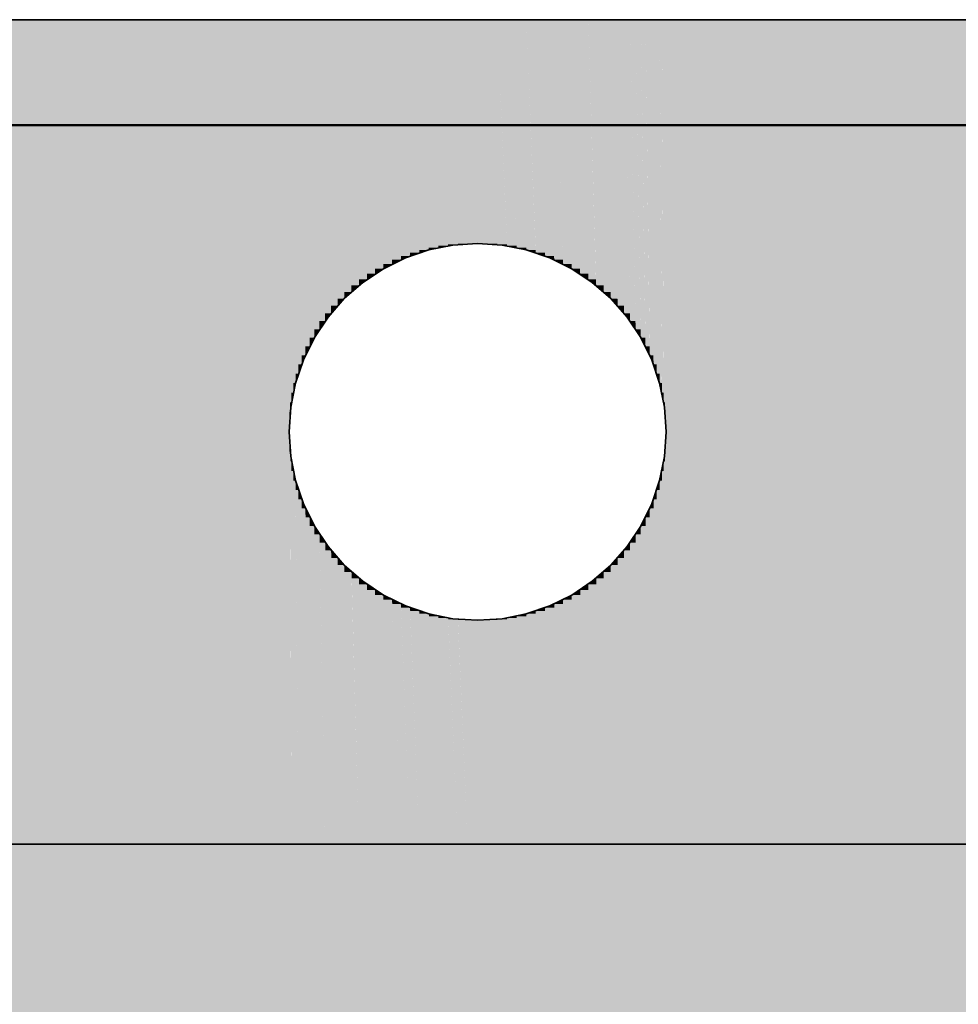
# Model space of a CAD drawing. Extents: x -123 to 597, y -160 to 584.
# Tile 192 of 207: x 31 to 43, y 220 to 232. Entities that reach past the tile are written whole.
import ezdxf

# ---------------------------------------------------------------- set-up
doc = ezdxf.new("R2010")
doc.units = 0
doc.layers.get('0').update_dxf_attribs({"lineweight": 35})
doc.layers.add('5_UG-BESTAND', color=7, linetype='Continuous', lineweight=25)
doc.layers.add('Ausgeblendet', color=3, linetype='Continuous', lineweight=35, true_color=0x00ff00)
doc.layers.add('X_Geometrie-A07ALSJT1N', color=3, linetype='Continuous', lineweight=50, true_color=0x00ff00)

# ---------------------------------------------------------------- blocks, each defined once
blk = doc.blocks.new('Referenz-A07ALSJU1N', base_point=(-103.927, -98.715))
at = {"layer": '5_UG-BESTAND', "color": 0, "lineweight": 35}
for p, q in [((43.558, 232.081), (28.036, 232.081)), ((43.558, 232.081), (28.036, 232.081)), ((36.233, 229.15), (35.936, 229.049)), ((36.541, 229.211), (36.233, 229.15)), ((36.854, 229.232), (36.541, 229.211)), ((37.168, 229.211), (36.854, 229.232)), ((37.475, 229.15), (37.168, 229.211)), ((37.773, 229.049), (37.475, 229.15)), ((35.936, 229.049), (35.654, 228.91)), ((38.054, 228.91), (37.773, 229.049)), ((35.654, 228.91), (35.393, 228.736)), ((38.315, 228.736), (38.054, 228.91)), ((35.393, 228.736), (35.157, 228.529)), ((38.551, 228.529), (38.315, 228.736)), ((35.157, 228.529), (34.95, 228.293)), ((38.758, 228.293), (38.551, 228.529)), ((34.95, 228.293), (34.776, 228.032)), ((38.933, 228.032), (38.758, 228.293)), ((34.776, 228.032), (34.637, 227.75)), ((39.072, 227.75), (38.933, 228.032)), ((34.637, 227.75), (34.536, 227.453)), ((39.172, 227.453), (39.072, 227.75)), ((34.536, 227.453), (34.475, 227.145)), ((39.234, 227.145), (39.172, 227.453)), ((34.475, 227.145), (34.454, 226.832)), ((39.254, 226.832), (39.234, 227.145)), ((34.454, 226.832), (34.475, 226.519)), ((39.234, 226.519), (39.254, 226.832)), ((34.475, 226.519), (34.536, 226.211)), ((39.172, 226.211), (39.234, 226.519)), ((34.536, 226.211), (34.637, 225.913)), ((39.072, 225.913), (39.172, 226.211)), ((34.637, 225.913), (34.776, 225.632)), ((38.933, 225.632), (39.072, 225.913)), ((34.776, 225.632), (34.95, 225.371)), ((38.758, 225.371), (38.933, 225.632)), ((34.95, 225.371), (35.157, 225.135)), ((38.551, 225.135), (38.758, 225.371)), ((35.157, 225.135), (35.393, 224.928)), ((38.315, 224.928), (38.551, 225.135)), ((35.393, 224.928), (35.654, 224.753)), ((38.054, 224.753), (38.315, 224.928)), ((35.654, 224.753), (35.936, 224.615)), ((37.773, 224.615), (38.054, 224.753)), ((35.936, 224.615), (36.233, 224.514)), ((37.475, 224.514), (37.773, 224.615)), ((36.233, 224.514), (36.541, 224.452)), ((37.168, 224.452), (37.475, 224.514)), ((36.541, 224.452), (36.854, 224.432)), ((36.854, 224.432), (37.168, 224.452)), ((28.036, 221.582), (45.673, 221.582))]:
    blk.add_line(p, q, dxfattribs=at)
at = {"layer": 'Ausgeblendet', "color": 0, "linetype": 'Continuous', "lineweight": 13, "ltscale": 0.13}
for points in [[(28.036, 221.582), (34.454, 221.582), (28.036, 232.081)], [(34.454, 221.582), (34.454, 232.081), (28.036, 232.081)], [(34.458, 226.957), (34.454, 226.957), (34.454, 232.081)], [(34.458, 226.957), (34.458, 232.081), (34.454, 232.081)], [(34.467, 227.083), (34.458, 227.083), (34.458, 232.081)], [(34.467, 227.083), (34.467, 232.081), (34.458, 232.081)], [(34.484, 227.207), (34.467, 227.207), (34.467, 232.081)], [(34.484, 227.207), (34.484, 232.081), (34.467, 232.081)], [(34.507, 227.331), (34.484, 227.331), (34.484, 232.081)], [(34.507, 227.331), (34.507, 232.081), (34.484, 232.081)], [(34.536, 227.453), (34.507, 227.453), (34.507, 232.081)], [(34.536, 227.453), (34.536, 232.081), (34.507, 232.081)], [(34.572, 227.573), (34.536, 227.573), (34.536, 232.081)], [(34.572, 227.573), (34.572, 232.081), (34.536, 232.081)], [(34.614, 227.692), (34.572, 227.692), (34.572, 232.081)], [(34.614, 227.692), (34.614, 232.081), (34.572, 232.081)], [(34.662, 227.808), (34.614, 227.808), (34.614, 232.081)], [(34.662, 227.808), (34.662, 232.081), (34.614, 232.081)], [(34.716, 227.921), (34.662, 227.921), (34.662, 232.081)], [(34.716, 227.921), (34.716, 232.081), (34.662, 232.081)], [(34.776, 228.032), (34.716, 228.032), (34.716, 232.081)], [(34.776, 228.032), (34.776, 232.081), (34.716, 232.081)], [(34.841, 228.139), (34.776, 228.139), (34.776, 232.081)], [(34.841, 228.139), (34.841, 232.081), (34.776, 232.081)], [(34.913, 228.243), (34.841, 228.243), (34.841, 232.081)], [(34.913, 228.243), (34.913, 232.081), (34.841, 232.081)], [(34.989, 228.342), (34.913, 228.342), (34.913, 232.081)], [(34.989, 228.342), (34.989, 232.081), (34.913, 232.081)], [(35.071, 228.438), (34.989, 228.438), (34.989, 232.081)], [(35.071, 228.438), (35.071, 232.081), (34.989, 232.081)], [(35.157, 228.529), (35.071, 228.529), (35.071, 232.081)], [(35.157, 228.529), (35.157, 232.081), (35.071, 232.081)], [(35.248, 228.615), (35.157, 228.615), (35.157, 232.081)], [(35.248, 228.615), (35.248, 232.081), (35.157, 232.081)], [(35.344, 228.697), (35.248, 228.697), (35.248, 232.081)], [(35.344, 228.697), (35.344, 232.081), (35.248, 232.081)], [(35.444, 228.773), (35.344, 228.773), (35.344, 232.081)], [(35.444, 228.773), (35.444, 232.081), (35.344, 232.081)], [(35.547, 228.845), (35.444, 228.845), (35.444, 232.081)], [(35.547, 228.845), (35.547, 232.081), (35.444, 232.081)], [(35.654, 228.91), (35.547, 228.91), (35.547, 232.081)], [(35.654, 228.91), (35.654, 232.081), (35.547, 232.081)], [(35.765, 228.97), (35.654, 228.97), (35.654, 232.081)], [(35.765, 228.97), (35.765, 232.081), (35.654, 232.081)], [(35.878, 229.024), (35.765, 229.024), (35.765, 232.081)], [(35.878, 229.024), (35.878, 232.081), (35.765, 232.081)], [(35.994, 229.072), (35.878, 229.072), (35.878, 232.081)], [(35.994, 229.072), (35.994, 232.081), (35.878, 232.081)], [(36.113, 229.114), (35.994, 229.114), (35.994, 232.081)], [(36.113, 229.114), (36.113, 232.081), (35.994, 232.081)], [(36.233, 229.15), (36.113, 229.15), (36.113, 232.081)], [(36.233, 229.15), (36.233, 232.081), (36.113, 232.081)], [(36.355, 229.179), (36.233, 229.179), (36.233, 232.081)], [(36.355, 229.179), (36.355, 232.081), (36.233, 232.081)], [(36.479, 229.202), (36.355, 229.202), (36.355, 232.081)], [(36.479, 229.202), (36.479, 232.081), (36.355, 232.081)], [(36.603, 229.219), (36.479, 229.219), (36.479, 232.081)], [(36.603, 229.219), (36.603, 232.081), (36.479, 232.081)], [(36.729, 229.229), (36.603, 229.229), (36.603, 232.081)], [(36.729, 229.229), (36.729, 232.081), (36.603, 232.081)], [(36.854, 229.232), (36.729, 229.232), (36.729, 232.081)], [(36.854, 229.232), (36.854, 232.081), (36.729, 232.081)], [(36.98, 229.232), (36.854, 229.232), (36.854, 232.081)], [(36.98, 229.229), (36.98, 232.081), (36.854, 232.081)], [(37.105, 229.229), (36.98, 229.229), (36.98, 232.081)], [(37.105, 229.219), (37.105, 232.081), (36.98, 232.081)], [(37.229, 229.219), (37.105, 229.219), (37.105, 232.081)], [(37.23, 229.202), (37.23, 232.081), (37.105, 232.081)], [(37.352, 229.202), (37.23, 229.202), (37.23, 232.081)], [(37.353, 229.179), (37.353, 232.081), (37.23, 232.081)], [(37.474, 229.179), (37.353, 229.179), (37.353, 232.081)], [(37.475, 229.15), (37.475, 232.081), (37.353, 232.081)], [(37.594, 229.15), (37.475, 229.15), (37.475, 232.081)], [(37.596, 229.114), (37.596, 232.081), (37.475, 232.081)], [(37.713, 229.114), (37.596, 229.114), (37.596, 232.081)], [(37.714, 229.072), (37.714, 232.081), (37.596, 232.081)], [(37.829, 229.072), (37.714, 229.072), (37.714, 232.081)], [(37.83, 229.024), (37.83, 232.081), (37.714, 232.081)], [(37.942, 229.024), (37.83, 229.024), (37.83, 232.081)], [(37.944, 228.97), (37.944, 232.081), (37.83, 232.081)], [(38.052, 228.97), (37.944, 228.97), (37.944, 232.081)], [(38.054, 228.91), (38.054, 232.081), (37.944, 232.081)], [(38.159, 228.91), (38.054, 228.91), (38.054, 232.081)], [(38.161, 228.845), (38.161, 232.081), (38.054, 232.081)], [(38.263, 228.845), (38.161, 228.845), (38.161, 232.081)], [(38.265, 228.773), (38.265, 232.081), (38.161, 232.081)], [(38.362, 228.773), (38.265, 228.773), (38.265, 232.081)], [(38.365, 228.697), (38.365, 232.081), (38.265, 232.081)], [(38.458, 228.697), (38.365, 228.697), (38.365, 232.081)], [(38.46, 228.615), (38.46, 232.081), (38.365, 232.081)], [(38.549, 228.615), (38.46, 228.615), (38.46, 232.081)], [(38.551, 228.529), (38.551, 232.081), (38.46, 232.081)], [(38.636, 228.529), (38.551, 228.529), (38.551, 232.081)], [(38.638, 228.438), (38.638, 232.081), (38.551, 232.081)], [(38.717, 228.438), (38.638, 228.438), (38.638, 232.081)], [(38.719, 228.342), (38.719, 232.081), (38.638, 232.081)], [(38.794, 228.342), (38.719, 228.342), (38.719, 232.081)], [(38.796, 228.243), (38.796, 232.081), (38.719, 232.081)], [(38.865, 228.243), (38.796, 228.243), (38.796, 232.081)], [(38.867, 228.139), (38.867, 232.081), (38.796, 232.081)], [(38.931, 228.139), (38.867, 228.139), (38.867, 232.081)], [(38.933, 228.032), (38.933, 232.081), (38.867, 232.081)], [(38.991, 228.032), (38.933, 228.032), (38.933, 232.081)], [(38.993, 227.921), (38.993, 232.081), (38.933, 232.081)], [(39.045, 227.921), (38.993, 227.921), (38.993, 232.081)], [(39.047, 227.808), (39.047, 232.081), (38.993, 232.081)], [(39.094, 227.808), (39.047, 227.808), (39.047, 232.081)], [(39.095, 227.692), (39.095, 232.081), (39.047, 232.081)], [(39.136, 227.692), (39.095, 227.692), (39.095, 232.081)], [(39.137, 227.573), (39.137, 232.081), (39.095, 232.081)], [(39.172, 227.573), (39.137, 227.573), (39.137, 232.081)], [(39.172, 227.453), (39.172, 232.081), (39.137, 232.081)], [(39.201, 227.453), (39.172, 227.453), (39.172, 232.081)], [(39.202, 227.331), (39.202, 232.081), (39.172, 232.081)], [(39.224, 227.331), (39.202, 227.331), (39.202, 232.081)], [(39.225, 227.207), (39.225, 232.081), (39.202, 232.081)], [(39.241, 227.207), (39.225, 227.207), (39.225, 232.081)], [(39.241, 227.083), (39.241, 232.081), (39.225, 232.081)], [(39.251, 227.083), (39.241, 227.083), (39.241, 232.081)], [(39.251, 226.957), (39.251, 232.081), (39.241, 232.081)], [(39.254, 226.957), (39.251, 226.957), (39.251, 232.081)], [(39.254, 226.832), (39.254, 232.081), (39.251, 232.081)], [(39.254, 221.582), (45.673, 221.582), (39.254, 232.081)], [(45.673, 221.582), (45.673, 232.081), (39.254, 232.081)], [(36.113, 229.114), (36.233, 229.15), (36.113, 229.15)], [(36.233, 229.15), (36.355, 229.179), (36.233, 229.179)], [(36.355, 229.179), (36.479, 229.202), (36.355, 229.202)], [(36.479, 229.202), (36.603, 229.219), (36.479, 229.219)], [(36.603, 229.219), (36.729, 229.229), (36.603, 229.229)], [(36.729, 229.229), (36.854, 229.232), (36.729, 229.232)], [(36.98, 229.229), (36.98, 229.232), (36.854, 229.232)], [(37.105, 229.219), (37.105, 229.229), (36.98, 229.229)], [(37.23, 229.202), (37.229, 229.219), (37.105, 229.219)], [(37.353, 229.179), (37.352, 229.202), (37.23, 229.202)], [(37.475, 229.15), (37.474, 229.179), (37.353, 229.179)], [(37.596, 229.114), (37.594, 229.15), (37.475, 229.15)], [(35.765, 228.97), (35.878, 229.024), (35.765, 229.024)], [(35.878, 229.024), (35.994, 229.072), (35.878, 229.072)], [(35.994, 229.072), (36.113, 229.114), (35.994, 229.114)], [(37.714, 229.072), (37.713, 229.114), (37.596, 229.114)], [(37.83, 229.024), (37.829, 229.072), (37.714, 229.072)], [(37.944, 228.97), (37.942, 229.024), (37.83, 229.024)], [(35.547, 228.845), (35.654, 228.91), (35.547, 228.91)], [(35.654, 228.91), (35.765, 228.97), (35.654, 228.97)], [(38.054, 228.91), (38.052, 228.97), (37.944, 228.97)], [(38.161, 228.845), (38.159, 228.91), (38.054, 228.91)], [(35.344, 228.697), (35.444, 228.773), (35.344, 228.773)], [(35.444, 228.773), (35.547, 228.845), (35.444, 228.845)], [(38.265, 228.773), (38.263, 228.845), (38.161, 228.845)], [(38.365, 228.697), (38.362, 228.773), (38.265, 228.773)], [(35.248, 228.615), (35.344, 228.697), (35.248, 228.697)], [(38.46, 228.615), (38.458, 228.697), (38.365, 228.697)], [(35.071, 228.438), (35.157, 228.529), (35.071, 228.529)], [(35.157, 228.529), (35.248, 228.615), (35.157, 228.615)], [(38.551, 228.529), (38.549, 228.615), (38.46, 228.615)], [(38.638, 228.438), (38.636, 228.529), (38.551, 228.529)], [(34.989, 228.342), (35.071, 228.438), (34.989, 228.438)], [(38.719, 228.342), (38.717, 228.438), (38.638, 228.438)], [(34.913, 228.243), (34.989, 228.342), (34.913, 228.342)], [(38.796, 228.243), (38.794, 228.342), (38.719, 228.342)], [(34.776, 228.032), (34.841, 228.139), (34.776, 228.139)], [(34.841, 228.139), (34.913, 228.243), (34.841, 228.243)], [(38.867, 228.139), (38.865, 228.243), (38.796, 228.243)], [(38.933, 228.032), (38.931, 228.139), (38.867, 228.139)], [(34.716, 227.921), (34.776, 228.032), (34.716, 228.032)], [(38.993, 227.921), (38.991, 228.032), (38.933, 228.032)], [(34.662, 227.808), (34.716, 227.921), (34.662, 227.921)], [(39.047, 227.808), (39.045, 227.921), (38.993, 227.921)], [(34.614, 227.692), (34.662, 227.808), (34.614, 227.808)], [(39.095, 227.692), (39.094, 227.808), (39.047, 227.808)], [(34.572, 227.573), (34.614, 227.692), (34.572, 227.692)], [(39.137, 227.573), (39.136, 227.692), (39.095, 227.692)], [(34.536, 227.453), (34.572, 227.573), (34.536, 227.573)], [(39.172, 227.453), (39.172, 227.573), (39.137, 227.573)], [(34.507, 227.331), (34.536, 227.453), (34.507, 227.453)], [(39.202, 227.331), (39.201, 227.453), (39.172, 227.453)], [(34.484, 227.207), (34.507, 227.331), (34.484, 227.331)], [(39.225, 227.207), (39.224, 227.331), (39.202, 227.331)], [(34.467, 227.083), (34.484, 227.207), (34.467, 227.207)], [(39.241, 227.083), (39.241, 227.207), (39.225, 227.207)], [(34.458, 226.957), (34.467, 227.083), (34.458, 227.083)], [(39.251, 226.957), (39.251, 227.083), (39.241, 227.083)], [(34.454, 226.832), (34.458, 226.957), (34.454, 226.957)], [(39.254, 226.832), (39.254, 226.957), (39.251, 226.957)], [(34.454, 221.582), (34.458, 221.582), (34.454, 226.832)], [(34.458, 226.706), (34.454, 226.706), (34.454, 226.832)], [(39.254, 226.706), (39.251, 226.706), (39.254, 226.832)], [(34.458, 221.582), (34.458, 226.706), (34.454, 226.706)], [(34.458, 221.582), (34.467, 221.582), (34.458, 226.706)], [(34.467, 226.581), (34.458, 226.581), (34.458, 226.706)], [(39.251, 226.581), (39.241, 226.581), (39.251, 226.706)], [(39.251, 221.582), (39.254, 221.582), (39.251, 226.706)], [(39.254, 221.582), (39.254, 226.706), (39.251, 226.706)], [(34.467, 221.582), (34.467, 226.581), (34.458, 226.581)], [(34.467, 221.582), (34.484, 221.582), (34.467, 226.581)], [(34.484, 226.456), (34.468, 226.456), (34.467, 226.581)], [(39.241, 226.456), (39.225, 226.456), (39.241, 226.581)], [(39.241, 221.582), (39.251, 221.582), (39.241, 226.581)], [(39.251, 221.582), (39.251, 226.581), (39.241, 226.581)], [(34.484, 221.582), (34.484, 226.456), (34.468, 226.456)], [(34.484, 221.582), (34.507, 221.582), (34.484, 226.456)], [(34.507, 226.333), (34.484, 226.333), (34.484, 226.456)], [(39.225, 226.333), (39.202, 226.333), (39.225, 226.456)], [(39.225, 221.582), (39.241, 221.582), (39.225, 226.456)], [(39.241, 221.582), (39.241, 226.456), (39.225, 226.456)], [(34.507, 221.582), (34.507, 226.333), (34.484, 226.333)], [(34.507, 221.582), (34.536, 221.582), (34.507, 226.333)], [(34.536, 226.211), (34.507, 226.211), (34.507, 226.333)], [(39.202, 226.211), (39.172, 226.211), (39.202, 226.333)], [(39.202, 221.582), (39.225, 221.582), (39.202, 226.333)], [(39.225, 221.582), (39.225, 226.333), (39.202, 226.333)], [(34.536, 221.582), (34.536, 226.211), (34.507, 226.211)], [(34.536, 221.582), (34.572, 221.582), (34.536, 226.211)], [(34.572, 226.09), (34.537, 226.09), (34.536, 226.211)], [(39.172, 226.09), (39.137, 226.09), (39.172, 226.211)], [(39.172, 221.582), (39.202, 221.582), (39.172, 226.211)], [(39.202, 221.582), (39.202, 226.211), (39.172, 226.211)], [(34.572, 221.582), (34.572, 226.09), (34.537, 226.09)], [(34.572, 221.582), (34.614, 221.582), (34.572, 226.09)], [(34.614, 225.972), (34.573, 225.972), (34.572, 226.09)], [(39.137, 225.972), (39.095, 225.972), (39.137, 226.09)], [(39.137, 221.582), (39.172, 221.582), (39.137, 226.09)], [(39.172, 221.582), (39.172, 226.09), (39.137, 226.09)], [(34.614, 221.582), (34.614, 225.972), (34.573, 225.972)], [(34.614, 221.582), (34.662, 221.582), (34.614, 225.972)], [(34.662, 225.856), (34.615, 225.856), (34.614, 225.972)], [(39.095, 225.856), (39.047, 225.856), (39.095, 225.972)], [(39.095, 221.582), (39.137, 221.582), (39.095, 225.972)], [(39.137, 221.582), (39.137, 225.972), (39.095, 225.972)], [(34.662, 221.582), (34.662, 225.856), (34.615, 225.856)], [(34.662, 221.582), (34.716, 221.582), (34.662, 225.856)], [(34.716, 225.742), (34.663, 225.742), (34.662, 225.856)], [(34.716, 221.582), (34.716, 225.742), (34.663, 225.742)], [(34.716, 221.582), (34.776, 221.582), (34.716, 225.742)], [(34.776, 225.632), (34.717, 225.632), (34.716, 225.742)], [(38.993, 225.632), (38.933, 225.632), (38.993, 225.742)], [(39.047, 225.742), (38.993, 225.742), (39.047, 225.856)], [(38.993, 221.582), (39.047, 221.582), (38.993, 225.742)], [(39.047, 221.582), (39.047, 225.742), (38.993, 225.742)], [(39.047, 221.582), (39.095, 221.582), (39.047, 225.856)], [(39.095, 221.582), (39.095, 225.856), (39.047, 225.856)], [(34.776, 221.582), (34.776, 225.632), (34.717, 225.632)], [(34.776, 221.582), (34.841, 221.582), (34.776, 225.632)], [(34.841, 225.525), (34.777, 225.525), (34.776, 225.632)], [(38.933, 225.525), (38.867, 225.525), (38.933, 225.632)], [(38.933, 221.582), (38.993, 221.582), (38.933, 225.632)], [(38.993, 221.582), (38.993, 225.632), (38.933, 225.632)], [(34.841, 221.582), (34.841, 225.525), (34.777, 225.525)], [(34.841, 221.582), (34.913, 221.582), (34.841, 225.525)], [(34.913, 225.421), (34.843, 225.421), (34.841, 225.525)], [(38.867, 225.421), (38.796, 225.421), (38.867, 225.525)], [(38.867, 221.582), (38.933, 221.582), (38.867, 225.525)], [(38.933, 221.582), (38.933, 225.525), (38.867, 225.525)], [(34.913, 221.582), (34.913, 225.421), (34.843, 225.421)], [(34.913, 221.582), (34.989, 221.582), (34.913, 225.421)], [(34.989, 225.321), (34.915, 225.321), (34.913, 225.421)], [(38.796, 225.321), (38.719, 225.321), (38.796, 225.421)], [(38.796, 221.582), (38.867, 221.582), (38.796, 225.421)], [(38.867, 221.582), (38.867, 225.421), (38.796, 225.421)], [(34.989, 221.582), (34.989, 225.321), (34.915, 225.321)], [(34.989, 221.582), (35.071, 221.582), (34.989, 225.321)], [(35.071, 225.226), (34.991, 225.226), (34.989, 225.321)], [(38.719, 225.226), (38.638, 225.226), (38.719, 225.321)], [(38.719, 221.582), (38.796, 221.582), (38.719, 225.321)], [(38.796, 221.582), (38.796, 225.321), (38.719, 225.321)], [(35.071, 221.582), (35.071, 225.226), (34.991, 225.226)], [(35.071, 221.582), (35.157, 221.582), (35.071, 225.226)], [(35.157, 225.135), (35.073, 225.135), (35.071, 225.226)], [(35.157, 221.582), (35.157, 225.135), (35.073, 225.135)], [(35.157, 221.582), (35.248, 221.582), (35.157, 225.135)], [(35.248, 225.048), (35.159, 225.048), (35.157, 225.135)], [(38.551, 225.048), (38.46, 225.048), (38.551, 225.135)], [(38.638, 225.135), (38.551, 225.135), (38.638, 225.226)], [(38.551, 221.582), (38.638, 221.582), (38.551, 225.135)], [(38.638, 221.582), (38.638, 225.135), (38.551, 225.135)], [(38.638, 221.582), (38.719, 221.582), (38.638, 225.226)], [(38.719, 221.582), (38.719, 225.226), (38.638, 225.226)], [(35.248, 221.582), (35.248, 225.048), (35.159, 225.048)], [(35.248, 221.582), (35.344, 221.582), (35.248, 225.048)], [(35.344, 224.967), (35.251, 224.967), (35.248, 225.048)], [(38.46, 224.967), (38.365, 224.967), (38.46, 225.048)], [(38.46, 221.582), (38.551, 221.582), (38.46, 225.048)], [(38.551, 221.582), (38.551, 225.048), (38.46, 225.048)], [(35.344, 221.582), (35.344, 224.967), (35.251, 224.967)], [(35.344, 221.582), (35.444, 221.582), (35.344, 224.967)], [(35.444, 224.89), (35.346, 224.89), (35.344, 224.967)], [(35.444, 221.582), (35.444, 224.89), (35.346, 224.89)], [(35.444, 221.582), (35.547, 221.582), (35.444, 224.89)], [(35.547, 224.819), (35.446, 224.819), (35.444, 224.89)], [(38.265, 224.819), (38.161, 224.819), (38.265, 224.89)], [(38.365, 224.89), (38.265, 224.89), (38.365, 224.967)], [(38.265, 221.582), (38.365, 221.582), (38.265, 224.89)], [(38.365, 221.582), (38.365, 224.89), (38.265, 224.89)], [(38.365, 221.582), (38.46, 221.582), (38.365, 224.967)], [(38.46, 221.582), (38.46, 224.967), (38.365, 224.967)], [(35.547, 221.582), (35.547, 224.819), (35.446, 224.819)], [(35.547, 221.582), (35.654, 221.582), (35.547, 224.819)], [(35.654, 224.753), (35.549, 224.753), (35.547, 224.819)], [(35.654, 221.582), (35.654, 224.753), (35.549, 224.753)], [(35.654, 221.582), (35.765, 221.582), (35.654, 224.753)], [(35.765, 224.693), (35.656, 224.693), (35.654, 224.753)], [(38.054, 224.693), (37.944, 224.693), (38.054, 224.753)], [(38.161, 224.753), (38.054, 224.753), (38.161, 224.819)], [(38.054, 221.582), (38.161, 221.582), (38.054, 224.753)], [(38.161, 221.582), (38.161, 224.753), (38.054, 224.753)], [(38.161, 221.582), (38.265, 221.582), (38.161, 224.819)], [(38.265, 221.582), (38.265, 224.819), (38.161, 224.819)], [(35.765, 221.582), (35.765, 224.693), (35.656, 224.693)], [(35.765, 221.582), (35.878, 221.582), (35.765, 224.693)], [(35.878, 224.639), (35.767, 224.639), (35.765, 224.693)], [(35.878, 221.582), (35.878, 224.639), (35.767, 224.639)], [(35.878, 221.582), (35.994, 221.582), (35.878, 224.639)], [(35.994, 224.591), (35.88, 224.591), (35.878, 224.639)], [(37.83, 224.591), (37.714, 224.591), (37.83, 224.639)], [(37.944, 224.639), (37.83, 224.639), (37.944, 224.693)], [(37.83, 221.582), (37.944, 221.582), (37.83, 224.639)], [(37.944, 221.582), (37.944, 224.639), (37.83, 224.639)], [(37.944, 221.582), (38.054, 221.582), (37.944, 224.693)], [(38.054, 221.582), (38.054, 224.693), (37.944, 224.693)], [(35.994, 221.582), (35.994, 224.591), (35.88, 224.591)], [(35.994, 221.582), (36.113, 221.582), (35.994, 224.591)], [(36.113, 224.549), (35.996, 224.549), (35.994, 224.591)], [(36.113, 221.582), (36.113, 224.549), (35.996, 224.549)], [(36.113, 221.582), (36.233, 221.582), (36.113, 224.549)], [(36.233, 224.514), (36.114, 224.514), (36.113, 224.549)], [(36.233, 221.582), (36.233, 224.514), (36.114, 224.514)], [(36.233, 221.582), (36.355, 221.582), (36.233, 224.514)], [(36.355, 224.484), (36.234, 224.484), (36.233, 224.514)], [(36.355, 221.582), (36.355, 224.484), (36.234, 224.484)], [(36.355, 221.582), (36.479, 221.582), (36.355, 224.484)], [(36.479, 224.461), (36.356, 224.461), (36.355, 224.484)], [(37.353, 224.461), (37.23, 224.461), (37.353, 224.484)], [(37.475, 224.484), (37.353, 224.484), (37.475, 224.514)], [(37.353, 221.582), (37.475, 221.582), (37.353, 224.484)], [(37.475, 221.582), (37.475, 224.484), (37.353, 224.484)], [(37.596, 224.514), (37.475, 224.514), (37.596, 224.549)], [(37.475, 221.582), (37.596, 221.582), (37.475, 224.514)], [(37.596, 221.582), (37.596, 224.514), (37.475, 224.514)], [(37.714, 224.549), (37.596, 224.549), (37.714, 224.591)], [(37.596, 221.582), (37.714, 221.582), (37.596, 224.549)], [(37.714, 221.582), (37.714, 224.549), (37.596, 224.549)], [(37.714, 221.582), (37.83, 221.582), (37.714, 224.591)], [(37.83, 221.582), (37.83, 224.591), (37.714, 224.591)], [(36.479, 221.582), (36.479, 224.461), (36.356, 224.461)], [(36.479, 221.582), (36.603, 221.582), (36.479, 224.461)], [(36.603, 224.445), (36.48, 224.445), (36.479, 224.461)], [(36.603, 221.582), (36.603, 224.445), (36.48, 224.445)], [(36.603, 221.582), (36.729, 221.582), (36.603, 224.445)], [(36.729, 224.435), (36.604, 224.435), (36.603, 224.445)], [(36.729, 221.582), (36.729, 224.435), (36.604, 224.435)], [(36.729, 221.582), (36.854, 221.582), (36.729, 224.435)], [(36.854, 224.432), (36.729, 224.432), (36.729, 224.435)], [(36.854, 221.582), (36.854, 224.432), (36.729, 224.432)], [(36.98, 224.432), (36.854, 224.432), (36.98, 224.435)], [(36.854, 221.582), (36.98, 221.582), (36.854, 224.432)], [(36.98, 221.582), (36.98, 224.432), (36.854, 224.432)], [(37.105, 224.435), (36.98, 224.435), (37.105, 224.445)], [(36.98, 221.582), (37.105, 221.582), (36.98, 224.435)], [(37.105, 221.582), (37.105, 224.435), (36.98, 224.435)], [(37.23, 224.445), (37.105, 224.445), (37.23, 224.461)], [(37.105, 221.582), (37.23, 221.582), (37.105, 224.445)], [(37.23, 221.582), (37.23, 224.445), (37.105, 224.445)], [(37.23, 221.582), (37.353, 221.582), (37.23, 224.461)], [(37.353, 221.582), (37.353, 224.461), (37.23, 224.461)], [(28.036, 213.681), (45.673, 213.681), (28.036, 221.582)], [(45.673, 213.681), (45.673, 221.582), (28.036, 221.582)]]:
    blk.add_solid(points, dxfattribs=at)
at = {"layer": 'X_Geometrie-A07ALSJT1N', "color": 0, "linetype": 'Continuous', "ltscale": 0.5}
blk.add_line((143.582, 230.74), (-74.761, 230.74), dxfattribs=at)

msp = doc.modelspace()

# ---------------------------------------------------------------- block references
at = {"color": 251, "lineweight": 25, "ltscale": 0.25, "true_color": 0x585858}
msp.add_blockref('Referenz-A07ALSJU1N', (-103.927, -98.715), dxfattribs=at)

doc.saveas('drawing.dxf')
